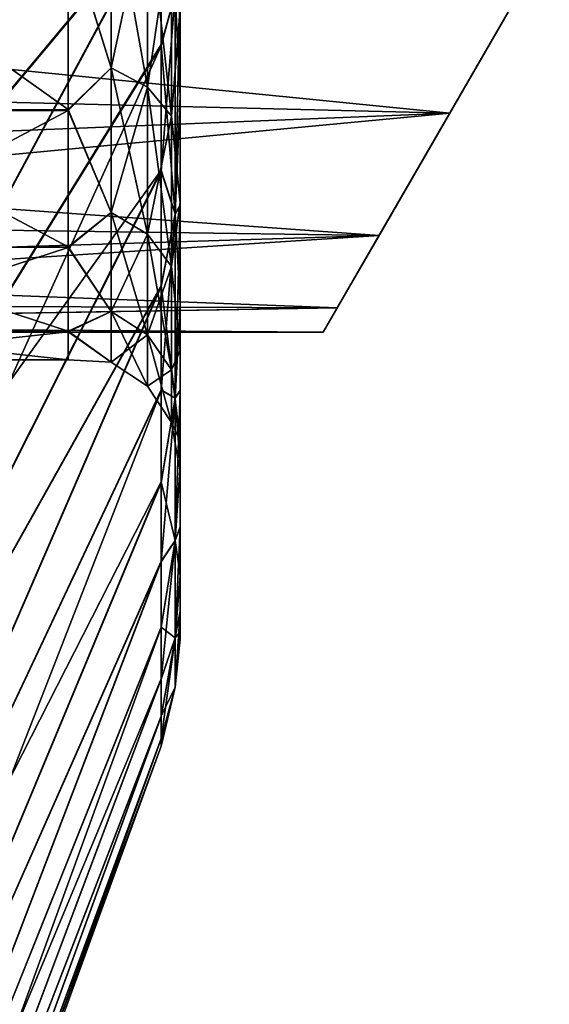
# Model space of a CAD drawing. Header units: metres. Extents: x -42 to 201, y -88 to 88.
# Tile 5 of 256: x -32.23 to -27.5, y -19.02 to -10.21. Entities that reach past the tile are written whole.
import ezdxf

# ---------------------------------------------------------------- set-up
doc = ezdxf.new("R2010")
doc.units = ezdxf.units.M
doc.layers.add('solid_500770', color=7, linetype='CONTINUOUS')

msp = doc.modelspace()

# ---------------------------------------------------------------- linework, layer by layer
at = {"layer": 'solid_500770'}
for points in [[(-36.00507, -11.668143, -28.225439), (-30.968861, -5.167264, -15.88599), (-30.968861, -6.558932, -15.36378)], [(-36.00507, -11.668143, -28.225439), (-36.00507, -7.884722, -29.506813), (-30.968861, -5.167264, -15.88599)], [(-36.00507, -11.668318, 28.225367), (-30.968861, -6.571367, 15.358464), (-30.968859, -5.178899, 15.882199)], [(-36.00507, -7.884771, 29.5068), (-36.00507, -11.668318, 28.225367), (-30.968859, -5.178899, 15.882199)], [(-36.00507, -11.668143, -28.225439), (-30.968861, -6.558932, -15.36378), (-30.968861, -7.913036, -14.712212)], [(-36.00507, -15.257103, 26.458302), (-30.968861, -7.925456, 14.705525), (-30.968861, -6.571367, 15.358464)], [(-36.00507, -11.668318, 28.225367), (-36.00507, -15.257103, 26.458302), (-30.968861, -6.571367, 15.358464)], [(-36.00507, -15.256721, -26.458523), (-30.968861, -7.913036, -14.712212), (-30.968861, -9.213283, -13.934875)], [(-36.00507, -15.256721, -26.458523), (-36.00507, -11.668143, -28.225439), (-30.968861, -7.913036, -14.712212)], [(-36.00507, -15.257103, 26.458302), (-30.968861, -9.22503, 13.9271), (-30.968861, -7.925456, 14.705525)], [(-30.799999, -8.174271, 11.67235), (-30.799999, -10.899161, 11.366395), (-30.799999, -11.871293, 10.346843)], [(-30.799999, -10.101777, 10.048285), (-30.799999, -8.174271, 11.67235), (-30.799999, -11.871293, 10.346843)], [(-30.799999, -8.174271, 11.67235), (-30.799999, -9.838602, 12.29593), (-30.799999, -10.899161, 11.366395)], [(-30.799999, -8.185079, -11.664773), (-30.799999, -10.890198, -11.374984), (-30.799999, -9.828763, -12.303782)], [(-30.799999, -8.185079, -11.664773), (-30.799999, -10.113091, -10.036902), (-30.799999, -10.890198, -11.374984)], [(-31.417316, -10.634474, -8.030782), (-31.417316, -8.977749, -9.848122), (-31.799999, -9.405483, -9.332705)], [(-31.417316, -8.977749, 9.848122), (-31.417316, -10.634474, 8.030782), (-31.799999, -9.394889, 9.34337)], [(-31.092615, -9.123976, -10.008524), (-31.417316, -8.977749, -9.848122), (-31.417316, -10.634474, -8.030782)], [(-31.092615, -10.807684, 8.161584), (-31.417316, -10.634474, 8.030782), (-31.417316, -8.977749, 9.848122)], [(-31.092615, -9.123976, 10.008524), (-31.092615, -10.807684, 8.161584), (-31.417316, -8.977749, 9.848122)], [(-31.092615, -10.807684, -8.161584), (-31.092615, -9.123976, -10.008524), (-31.417316, -10.634474, -8.030782)], [(-30.87582, -9.34284, -10.248607), (-31.092615, -9.123976, -10.008524), (-31.092615, -10.807684, -8.161584)], [(-30.87582, -11.066936, 8.357363), (-31.092615, -10.807684, 8.161584), (-31.092615, -9.123976, 10.008524)], [(-30.87582, -9.34284, 10.248607), (-30.87582, -11.066936, 8.357363), (-31.092615, -9.123976, 10.008524)], [(-36.00507, -18.579107, -24.24124), (-30.968861, -9.213283, -13.934875), (-30.968861, -10.427375, -13.051252)], [(-36.00507, -18.579107, -24.24124), (-36.00507, -15.256721, -26.458523), (-30.968861, -9.213283, -13.934875)], [(-36.00507, -18.57954, 24.240908), (-30.968861, -10.43828, 13.042531), (-30.968861, -9.22503, 13.9271)], [(-36.00507, -15.257103, 26.458302), (-36.00507, -18.57954, 24.240908), (-30.968861, -9.22503, 13.9271)], [(-30.842539, -9.97101, -12.810754), (-30.968861, -10.427375, -13.051252), (-30.968861, -9.213283, -13.934875)], [(-30.842539, -9.97101, 12.810754), (-30.968861, -9.22503, 13.9271), (-30.968861, -10.43828, 13.042531)], [(-31.799999, -11.007472, 7.375504), (-34.099998, -11.017245, 7.360853), (-34.099998, -9.369074, 9.369074)], [(-31.799999, -9.394889, 9.34337), (-31.799999, -11.007472, 7.375504), (-34.099998, -9.369074, 9.369074)], [(-31.799999, -9.405483, -9.332705), (-34.099998, -9.369074, -9.369074), (-34.099998, -11.017245, -7.360853)], [(-31.799999, -11.016594, -7.361872), (-31.799999, -9.405483, -9.332705), (-34.099998, -11.017245, -7.360853)], [(-31.417316, -10.634474, 8.030782), (-31.799999, -11.007472, 7.375504), (-31.799999, -9.394889, 9.34337)], [(-31.417316, -10.634474, -8.030782), (-31.799999, -9.405483, -9.332705), (-31.799999, -11.016594, -7.361872)], [(-30.87582, -11.066936, -8.357363), (-30.87582, -9.34284, -10.248607), (-31.092615, -10.807684, -8.161584)], [(-30.87582, -9.34284, 10.248607), (-30.799999, -10.101777, 10.048285), (-30.87582, -11.066936, 8.357363)], [(-30.87582, -11.066936, -8.357363), (-30.799999, -10.113091, -10.036902), (-30.87582, -9.34284, -10.248607)], [(-27.5, -9.5, -8.87412), (-28.389811, -11.041198, -6.863026), (-38.549999, -10.025398, -8.275953)], [(-27.5, -9.5, 8.87412), (-38.549999, -10.026661, 8.274423), (-38.549999, -10.792046, 7.247879)], [(-28.389811, -11.041198, 6.863026), (-27.5, -9.5, 8.87412), (-38.549999, -10.792046, 7.247879)], [(-29.520725, -13, 0), (-27.5, -9.5, 8.87412), (-29.396376, -12.784617, 2.356051)], [(-29.396376, -12.784617, -2.356051), (-27.5, -9.5, 8.87412), (-29.520725, -13, 0)], [(-29.396376, -12.784617, 2.356051), (-27.5, -9.5, 8.87412), (-29.021111, -12.13464, 4.663838)], [(-29.021111, -12.13464, -4.663838), (-27.5, -9.5, 8.87412), (-29.396376, -12.784617, -2.356051)], [(-29.021111, -12.13464, 4.663838), (-27.5, -9.5, 8.87412), (-28.389811, -11.041198, 6.863026)], [(-28.389811, -11.041198, -6.863026), (-27.5, -9.5, 8.87412), (-29.021111, -12.13464, -4.663838)], [(-27.5, -9.5, -8.87412), (-27.5, -9.5, 8.87412), (-28.389811, -11.041198, -6.863026)], [(-30.842539, -9.97101, -12.810754), (-30.799999, -9.828763, -12.303782), (-30.799999, -10.890198, -11.374984)], [(-30.842539, -11.9436, 10.994858), (-30.799999, -10.899161, 11.366395), (-30.799999, -9.838602, 12.29593)], [(-30.842539, -9.97101, 12.810754), (-30.842539, -11.9436, 10.994858), (-30.799999, -9.838602, 12.29593)], [(-28.389811, -11.041198, -6.863026), (-38.549999, -10.790947, -7.249515), (-38.549999, -10.025398, -8.275953)], [(-30.842539, -9.97101, 12.810754), (-30.968861, -10.43828, 13.042531), (-30.968861, -11.562903, 12.056724)], [(-30.842539, -9.97101, 12.810754), (-30.968861, -11.562903, 12.056724), (-30.842539, -11.9436, 10.994858)], [(-30.842539, -11.9436, -10.994858), (-30.968861, -10.427375, -13.051252), (-30.842539, -9.97101, -12.810754)], [(-30.842539, -11.9436, -10.994858), (-30.842539, -9.97101, -12.810754), (-30.799999, -10.890198, -11.374984)], [(-30.87582, -11.066936, 8.357363), (-30.799999, -10.101777, 10.048285), (-30.799999, -11.836585, 7.932166)], [(-30.87582, -11.066936, -8.357363), (-30.799999, -11.846321, -7.917637), (-30.799999, -10.113091, -10.036902)], [(-30.799999, -10.101777, 10.048285), (-30.799999, -12.747987, 9.245143), (-30.799999, -13.525668, 8.064413)], [(-30.799999, -11.836585, 7.932166), (-30.799999, -10.101777, 10.048285), (-30.799999, -13.525668, 8.064413)], [(-30.799999, -10.101777, 10.048285), (-30.799999, -11.871293, 10.346843), (-30.799999, -12.747987, 9.245143)], [(-30.799999, -10.113091, -10.036902), (-30.799999, -11.863144, -10.356191), (-30.799999, -10.890198, -11.374984)], [(-30.799999, -10.113091, -10.036902), (-30.799999, -12.740687, -9.255201), (-30.799999, -11.863144, -10.356191)], [(-30.799999, -10.113091, -10.036902), (-30.799999, -11.846321, -7.917637), (-30.799999, -12.740687, -9.255201)], [(-36.00507, -18.579107, -24.24124), (-30.968861, -10.427375, -13.051252), (-30.968861, -11.552954, -12.066258)], [(-36.00507, -21.588528, 21.604548), (-30.968861, -11.562903, 12.056724), (-30.968861, -10.43828, 13.042531)], [(-36.00507, -18.57954, 24.240908), (-36.00507, -21.588528, 21.604548), (-30.968861, -10.43828, 13.042531)], [(-30.842539, -11.9436, -10.994858), (-30.968861, -11.552954, -12.066258), (-30.968861, -10.427375, -13.051252)], [(-31.417316, -11.929054, -5.939963), (-31.417316, -10.634474, -8.030782), (-31.799999, -11.016594, -7.361872)], [(-31.417316, -10.634474, 8.030782), (-31.417316, -11.929054, 5.939963), (-31.799999, -11.007472, 7.375504)], [(-31.092615, -10.807684, -8.161584), (-31.417316, -10.634474, -8.030782), (-31.417316, -11.929054, -5.939963)], [(-31.092615, -12.123349, 6.036711), (-31.417316, -11.929054, 5.939963), (-31.417316, -10.634474, 8.030782)], [(-31.092615, -10.807684, 8.161584), (-31.092615, -12.123349, 6.036711), (-31.417316, -10.634474, 8.030782)], [(-28.389811, -11.041198, -6.863026), (-38.549999, -11.451883, -6.15259), (-38.549999, -10.790947, -7.249515)], [(-28.389811, -11.041198, 6.863026), (-38.549999, -10.792046, 7.247879), (-38.549999, -11.452818, 6.15085)], [(-31.092615, -12.123349, -6.036711), (-31.092615, -10.807684, -8.161584), (-31.417316, -11.929054, -5.939963)], [(-30.87582, -11.066936, -8.357363), (-31.092615, -10.807684, -8.161584), (-31.092615, -12.123349, -6.036711)], [(-30.87582, -12.414163, 6.181519), (-31.092615, -12.123349, 6.036711), (-31.092615, -10.807684, 8.161584)], [(-30.87582, -11.066936, 8.357363), (-30.87582, -12.414163, 6.181519), (-31.092615, -10.807684, 8.161584)], [(-30.842539, -11.9436, -10.994858), (-30.799999, -10.890198, -11.374984), (-30.799999, -11.863144, -10.356191)], [(-30.842539, -11.9436, 10.994858), (-30.799999, -11.871293, 10.346843), (-30.799999, -10.899161, 11.366395)], [(-31.799999, -11.007472, 7.375504), (-31.799999, -12.236731, 5.081822), (-34.099998, -11.017245, 7.360853)], [(-31.417316, -11.929054, 5.939963), (-31.799999, -12.236731, 5.081822), (-31.799999, -11.007472, 7.375504)], [(-28.389811, -11.041198, -6.863026), (-29.021111, -12.13464, -4.663838), (-38.549999, -11.451883, -6.15259)], [(-28.389811, -11.041198, 6.863026), (-38.549999, -11.452818, 6.15085), (-38.549999, -12.002521, 4.993947)], [(-29.021111, -12.13464, 4.663838), (-28.389811, -11.041198, 6.863026), (-38.549999, -12.002521, 4.993947)], [(-31.799999, -11.016594, -7.361872), (-34.099998, -11.017245, -7.360853), (-34.099998, -12.241106, -5.071085)], [(-31.799999, -12.243098, -5.066462), (-31.799999, -11.016594, -7.361872), (-34.099998, -12.241106, -5.071085)], [(-31.799999, -12.236731, 5.081822), (-34.099998, -12.241106, 5.071085), (-34.099998, -11.017245, 7.360853)], [(-31.417316, -11.929054, -5.939963), (-31.799999, -11.016594, -7.361872), (-31.799999, -12.243098, -5.066462)], [(-30.87582, -12.414163, -6.181519), (-30.87582, -11.066936, -8.357363), (-31.092615, -12.123349, -6.036711)], [(-30.87582, -11.066936, 8.357363), (-30.799999, -11.836585, 7.932166), (-30.87582, -12.414163, 6.181519)], [(-30.87582, -12.414163, -6.181519), (-30.799999, -11.846321, -7.917637), (-30.87582, -11.066936, -8.357363)], [(-29.021111, -12.13464, -4.663838), (-38.549999, -12.001758, -4.995779), (-38.549999, -11.451883, -6.15259)], [(-36.00507, -21.588034, -21.60504), (-30.968861, -11.552954, -12.066258), (-30.968861, -12.584785, -10.985832)], [(-36.00507, -21.588034, -21.60504), (-36.00507, -18.579107, -24.24124), (-30.968861, -11.552954, -12.066258)], [(-36.00507, -21.588528, 21.604548), (-30.968861, -12.593837, 10.975454), (-30.968861, -11.562903, 12.056724)], [(-30.842539, -11.9436, -10.994858), (-30.968861, -12.584785, -10.985832), (-30.968861, -11.552954, -12.066258)], [(-30.842539, -11.9436, 10.994858), (-30.968861, -11.562903, 12.056724), (-30.968861, -12.593837, 10.975454)], [(-30.87582, -12.414163, 6.181519), (-30.799999, -11.836585, 7.932166), (-30.799999, -13.160014, 5.465111)], [(-30.87582, -12.414163, -6.181519), (-30.799999, -13.166804, -5.448745), (-30.799999, -11.846321, -7.917637)], [(-30.842539, -11.9436, -10.994858), (-30.799999, -11.863144, -10.356191), (-30.799999, -12.740687, -9.255201)], [(-30.842539, -13.590399, 8.87905), (-30.799999, -12.747987, 9.245143), (-30.799999, -11.871293, 10.346843)], [(-30.842539, -11.9436, 10.994858), (-30.842539, -13.590399, 8.87905), (-30.799999, -11.871293, 10.346843)], [(-30.799999, -11.836585, 7.932166), (-30.799999, -14.193138, 6.821838), (-30.799999, -14.747959, 5.520871)], [(-30.799999, -13.160014, 5.465111), (-30.799999, -11.836585, 7.932166), (-30.799999, -14.747959, 5.520871)], [(-30.799999, -11.836585, 7.932166), (-30.799999, -13.525668, 8.064413), (-30.799999, -14.193138, 6.821838)], [(-30.799999, -11.846321, -7.917637), (-30.799999, -13.519283, -8.075116), (-30.799999, -12.740687, -9.255201)], [(-30.799999, -11.846321, -7.917637), (-30.799999, -14.187728, -6.833081), (-30.799999, -13.519283, -8.075116)], [(-30.799999, -11.846321, -7.917637), (-30.799999, -13.166804, -5.448745), (-30.799999, -14.187728, -6.833081)], [(-31.417316, -12.817405, -3.646866), (-31.417316, -11.929054, -5.939963), (-31.799999, -12.243098, -5.066462)], [(-31.417316, -11.929054, 5.939963), (-31.417316, -12.817405, 3.646866), (-31.799999, -12.236731, 5.081822)], [(-31.092615, -12.123349, -6.036711), (-31.417316, -11.929054, -5.939963), (-31.417316, -12.817405, -3.646866)], [(-31.092615, -13.026169, 3.706265), (-31.417316, -12.817405, 3.646866), (-31.417316, -11.929054, 5.939963)], [(-31.092615, -12.123349, 6.036711), (-31.092615, -13.026169, 3.706265), (-31.417316, -11.929054, 5.939963)], [(-30.842539, -11.9436, 10.994858), (-30.968861, -12.593837, 10.975454), (-30.968861, -13.524467, 9.805821)], [(-30.842539, -11.9436, 10.994858), (-30.968861, -13.524467, 9.805821), (-30.842539, -13.590399, 8.87905)], [(-30.842539, -13.590399, -8.87905), (-30.968861, -12.584785, -10.985832), (-30.842539, -11.9436, -10.994858)], [(-30.842539, -13.590399, -8.87905), (-30.842539, -11.9436, -10.994858), (-30.799999, -12.740687, -9.255201)], [(-29.021111, -12.13464, -4.663838), (-38.549999, -12.435238, -3.7901), (-38.549999, -12.001758, -4.995779)], [(-29.021111, -12.13464, 4.663838), (-38.549999, -12.002521, 4.993947), (-38.549999, -12.435818, 3.788197)], [(-29.021111, -12.13464, -4.663838), (-29.396376, -12.784617, -2.356051), (-38.549999, -12.435238, -3.7901)], [(-29.021111, -12.13464, 4.663838), (-38.549999, -12.435818, 3.788197), (-38.549999, -12.748311, 2.545695)], [(-29.396376, -12.784617, 2.356051), (-29.021111, -12.13464, 4.663838), (-38.549999, -12.748311, 2.545695)], [(-31.092615, -13.026169, -3.706265), (-31.092615, -12.123349, -6.036711), (-31.417316, -12.817405, -3.646866)], [(-30.87582, -12.414163, -6.181519), (-31.092615, -12.123349, -6.036711), (-31.092615, -13.026169, -3.706265)], [(-30.87582, -13.338639, 3.79517), (-31.092615, -13.026169, 3.706265), (-31.092615, -12.123349, 6.036711)], [(-30.87582, -12.414163, 6.181519), (-30.87582, -13.338639, 3.79517), (-31.092615, -12.123349, 6.036711)], [(-31.799999, -12.236731, 5.081822), (-31.799999, -12.993522, 2.594397), (-34.099998, -12.241106, 5.071085)], [(-31.799999, -12.993522, 2.594397), (-34.099998, -12.995367, 2.584554), (-34.099998, -12.241106, 5.071085)], [(-31.799999, -12.243098, -5.066462), (-34.099998, -12.241106, -5.071085), (-34.099998, -12.995367, -2.584554)], [(-31.799999, -12.996764, -2.578106), (-31.799999, -12.243098, -5.066462), (-34.099998, -12.995367, -2.584554)], [(-31.417316, -12.817405, 3.646866), (-31.799999, -12.993522, 2.594397), (-31.799999, -12.236731, 5.081822)], [(-31.417316, -12.817405, -3.646866), (-31.799999, -12.243098, -5.066462), (-31.799999, -12.996764, -2.578106)], [(-30.87582, -13.338639, -3.79517), (-30.87582, -12.414163, -6.181519), (-31.092615, -13.026169, -3.706265)], [(-30.87582, -12.414163, 6.181519), (-30.799999, -13.160014, 5.465111), (-30.87582, -13.338639, 3.79517)], [(-30.87582, -13.338639, -3.79517), (-30.799999, -13.166804, -5.448745), (-30.87582, -12.414163, -6.181519)], [(-29.396376, -12.784617, -2.356051), (-38.549999, -12.747921, -2.547647), (-38.549999, -12.435238, -3.7901)], [(-36.00507, -24.222845, -18.603085), (-30.968861, -12.584785, -10.985832), (-30.968861, -13.516358, -9.816995)], [(-36.00507, -24.222845, -18.603085), (-36.00507, -21.588034, -21.60504), (-30.968861, -12.584785, -10.985832)], [(-36.00507, -24.22332, 18.602465), (-30.968861, -13.524467, 9.805821), (-30.968861, -12.593837, 10.975454)], [(-36.00507, -21.588528, 21.604548), (-36.00507, -24.22332, 18.602465), (-30.968861, -12.593837, 10.975454)], [(-30.842539, -13.590399, -8.87905), (-30.968861, -13.516358, -9.816995), (-30.968861, -12.584785, -10.985832)], [(-29.396376, -12.784617, -2.356051), (-38.549999, -12.936779, -1.280523), (-38.549999, -12.747921, -2.547647)], [(-29.396376, -12.784617, 2.356051), (-38.549999, -12.748311, 2.545695), (-38.549999, -12.936975, 1.278544)], [(-30.842539, -13.590399, -8.87905), (-30.799999, -12.740687, -9.255201), (-30.799999, -13.519283, -8.075116)], [(-30.842539, -13.590399, 8.87905), (-30.799999, -13.525668, 8.064413), (-30.799999, -12.747987, 9.245143)], [(-29.396376, -12.784617, -2.356051), (-29.520725, -13, 0), (-38.549999, -12.936779, -1.280523)], [(-29.520725, -13, 0), (-29.396376, -12.784617, 2.356051), (-38.549999, -12.936975, 1.278544)], [(-31.417316, -13.269274, -1.229579), (-31.417316, -12.817405, -3.646866), (-31.799999, -12.996764, -2.578106)], [(-31.417316, -12.817405, 3.646866), (-31.417316, -13.269274, 1.229579), (-31.799999, -12.993522, 2.594397)], [(-31.092615, -13.026169, -3.706265), (-31.417316, -12.817405, -3.646866), (-31.417316, -13.269274, -1.229579)], [(-31.092615, -13.485398, 1.249606), (-31.417316, -13.269274, 1.229579), (-31.417316, -12.817405, 3.646866)], [(-31.092615, -13.026169, 3.706265), (-31.092615, -13.485398, 1.249606), (-31.417316, -12.817405, 3.646866)], [(-29.520725, -13, 0), (-38.549999, -13, -0.000994), (-38.549999, -12.936779, -1.280523)], [(-29.520725, -13, 0), (-38.549999, -12.936975, 1.278544), (-38.549999, -13, -0.000994)], [(-31.799999, -12.993522, 2.594397), (-31.799999, -13.249997, 0.008302), (-34.099998, -12.995367, 2.584554)], [(-31.799999, -13.249997, 0.008302), (-34.099998, -13.25), (-34.099998, -12.995367, 2.584554)], [(-31.799999, -12.996764, -2.578106), (-34.099998, -12.995367, -2.584554), (-34.099998, -13.25)], [(-31.799999, -13.249997, 0.008302), (-31.799999, -12.996764, -2.578106), (-34.099998, -13.25)], [(-31.417316, -13.269274, 1.229579), (-31.799999, -13.249997, 0.008302), (-31.799999, -12.993522, 2.594397)], [(-31.417316, -13.269274, -1.229579), (-31.799999, -12.996764, -2.578106), (-31.799999, -13.249997, 0.008302)], [(-31.092615, -13.485398, -1.249606), (-31.092615, -13.026169, -3.706265), (-31.417316, -13.269274, -1.229579)], [(-30.87582, -13.338639, -3.79517), (-31.092615, -13.026169, -3.706265), (-31.092615, -13.485398, -1.249606)], [(-30.87582, -13.808884, 1.279582), (-31.092615, -13.485398, 1.249606), (-31.092615, -13.026169, 3.706265)], [(-30.87582, -13.338639, 3.79517), (-30.87582, -13.808884, 1.279582), (-31.092615, -13.026169, 3.706265)], [(-30.87582, -13.338639, 3.79517), (-30.799999, -13.160014, 5.465111), (-30.799999, -13.974235, 2.789345)], [(-30.87582, -13.338639, -3.79517), (-30.799999, -13.977687, -2.771996), (-30.799999, -13.166804, -5.448745)], [(-30.799999, -13.160014, 5.465111), (-30.799999, -15.182591, 4.179728), (-30.799999, -15.496267, 2.802017)], [(-30.799999, -13.974235, 2.789345), (-30.799999, -13.160014, 5.465111), (-30.799999, -15.496267, 2.802017)], [(-30.799999, -13.160014, 5.465111), (-30.799999, -14.747959, 5.520871), (-30.799999, -15.182591, 4.179728)], [(-30.799999, -13.166804, -5.448745), (-30.799999, -14.743586, -5.532539), (-30.799999, -14.187728, -6.833081)], [(-30.799999, -13.166804, -5.448745), (-30.799999, -15.179283, -4.191729), (-30.799999, -14.743586, -5.532539)], [(-30.799999, -13.166804, -5.448745), (-30.799999, -13.977687, -2.771996), (-30.799999, -15.179283, -4.191729)], [(-31.417316, -13.269274, 1.229579), (-31.417316, -13.269274, -1.229579), (-31.799999, -13.249997, 0.008302)], [(-31.092615, -13.485398, -1.249606), (-31.417316, -13.269274, -1.229579), (-31.417316, -13.269274, 1.229579)], [(-31.092615, -13.485398, 1.249606), (-31.092615, -13.485398, -1.249606), (-31.417316, -13.269274, 1.229579)], [(-30.87582, -13.808884, -1.279582), (-30.87582, -13.338639, -3.79517), (-31.092615, -13.485398, -1.249606)], [(-30.87582, -13.338639, 3.79517), (-30.799999, -13.974235, 2.789345), (-30.87582, -13.808884, 1.279582)], [(-30.87582, -13.808884, -1.279582), (-30.799999, -13.977687, -2.771996), (-30.87582, -13.338639, -3.79517)], [(-36.00507, -24.222845, -18.603085), (-30.968861, -13.516358, -9.816995), (-30.968861, -14.341394, -8.566782)], [(-36.00507, -26.446726, 15.277161), (-30.968861, -14.34849, 8.554891), (-30.968861, -13.524467, 9.805821)], [(-36.00507, -24.22332, 18.602465), (-36.00507, -26.446726, 15.277161), (-30.968861, -13.524467, 9.805821)], [(-30.87582, -13.808884, -1.279582), (-31.092615, -13.485398, -1.249606), (-31.092615, -13.485398, 1.249606)], [(-30.87582, -13.808884, 1.279582), (-30.87582, -13.808884, -1.279582), (-31.092615, -13.485398, 1.249606)], [(-30.842539, -13.590399, -8.87905), (-30.968861, -14.341394, -8.566782), (-30.968861, -13.516358, -9.816995)], [(-30.842539, -13.590399, 8.87905), (-30.968861, -13.524467, 9.805821), (-30.968861, -14.34849, 8.554891)], [(-30.842539, -13.590399, -8.87905), (-30.799999, -13.519283, -8.075116), (-30.799999, -14.187728, -6.833081)], [(-30.842539, -14.866487, 6.521046), (-30.799999, -14.193138, 6.821838), (-30.799999, -13.525668, 8.064413)], [(-30.842539, -13.590399, 8.87905), (-30.842539, -14.866487, 6.521046), (-30.799999, -13.525668, 8.064413)], [(-30.842539, -13.590399, 8.87905), (-30.968861, -14.34849, 8.554891), (-30.968861, -15.057251, 7.234951)], [(-30.842539, -13.590399, 8.87905), (-30.968861, -15.057251, 7.234951), (-30.842539, -14.866487, 6.521046)], [(-30.842539, -14.866487, -6.521046), (-30.968861, -14.341394, -8.566782), (-30.842539, -13.590399, -8.87905)], [(-30.842539, -14.866487, -6.521046), (-30.842539, -13.590399, -8.87905), (-30.799999, -14.187728, -6.833081)], [(-30.87582, -13.808884, 1.279582), (-30.799999, -13.974235, 2.789345), (-30.799999, -14.249997, 0.008837)], [(-30.87582, -13.808884, -1.279582), (-30.799999, -14.249997, 0.008837), (-30.799999, -13.977687, -2.771996)], [(-30.87582, -13.808884, 1.279582), (-30.799999, -14.249997, 0.008837), (-30.87582, -13.808884, -1.279582)], [(-30.799999, -13.974235, 2.789345), (-30.799999, -15.496267, 2.802017), (-30.799999, -15.684605, 1.404275)], [(-30.799999, -14.249997, 0.008837), (-30.799999, -13.974235, 2.789345), (-30.799999, -15.684605, 1.404275)], [(-30.799999, -13.977687, -2.771996), (-30.799999, -15.494049, -2.814257), (-30.799999, -15.179283, -4.191729)], [(-30.799999, -13.977687, -2.771996), (-30.799999, -15.683492, -1.416663), (-30.799999, -15.494049, -2.814257)], [(-30.799999, -13.977687, -2.771996), (-30.799999, -14.249997, 0.008837), (-30.799999, -15.683492, -1.416663)], [(-30.842539, -14.866487, -6.521046), (-30.799999, -14.187728, -6.833081), (-30.799999, -14.743586, -5.532539)], [(-30.842539, -14.866487, 6.521046), (-30.799999, -14.747959, 5.520871), (-30.799999, -14.193138, 6.821838)], [(-30.799999, -14.249997, 0.008837), (-30.799999, -15.747591, -0.00622), (-30.799999, -15.683492, -1.416663)], [(-30.799999, -14.249997, 0.008837), (-30.799999, -15.684605, 1.404275), (-30.799999, -15.747591, -0.00622)], [(-36.00507, -26.446287, -15.277919), (-30.968861, -14.341394, -8.566782), (-30.968861, -15.05124, -7.247448)], [(-36.00507, -26.446287, -15.277919), (-36.00507, -24.222845, -18.603085), (-30.968861, -14.341394, -8.566782)], [(-36.00507, -26.446726, 15.277161), (-30.968861, -15.057251, 7.234951), (-30.968861, -14.34849, 8.554891)], [(-30.842539, -14.866487, -6.521046), (-30.968861, -15.05124, -7.247448), (-30.968861, -14.341394, -8.566782)], [(-30.842539, -14.866487, -6.521046), (-30.799999, -14.743586, -5.532539), (-30.799999, -15.179283, -4.191729)], [(-30.842539, -15.737056, 3.985164), (-30.799999, -15.182591, 4.179728), (-30.799999, -14.747959, 5.520871)], [(-30.842539, -14.866487, 6.521046), (-30.842539, -15.737056, 3.985164), (-30.799999, -14.747959, 5.520871)], [(-30.842539, -14.866487, 6.521046), (-30.968861, -15.057251, 7.234951), (-30.968861, -15.644835, 5.857001)], [(-30.842539, -14.866487, 6.521046), (-30.968861, -15.644835, 5.857001), (-30.968861, -16.10647, 4.432487)], [(-30.842539, -14.866487, 6.521046), (-30.968861, -16.10647, 4.432487), (-30.842539, -15.737056, 3.985164)], [(-30.842539, -14.866487, -6.521046), (-30.968861, -15.639972, -5.869975), (-30.968861, -15.05124, -7.247448)], [(-30.842539, -15.737056, -3.985164), (-30.968861, -15.639972, -5.869975), (-30.842539, -14.866487, -6.521046)], [(-30.842539, -15.737056, -3.985164), (-30.842539, -14.866487, -6.521046), (-30.799999, -15.179283, -4.191729)], [(-36.00507, -28.214136, -11.695446), (-30.968861, -15.05124, -7.247448), (-30.968861, -15.639972, -5.869975)], [(-36.00507, -28.214136, -11.695446), (-36.00507, -26.446287, -15.277919), (-30.968861, -15.05124, -7.247448)], [(-36.00507, -28.214495, 11.694581), (-30.968861, -15.644835, 5.857001), (-30.968861, -15.057251, 7.234951)], [(-36.00507, -26.446726, 15.277161), (-36.00507, -28.214495, 11.694581), (-30.968861, -15.057251, 7.234951)], [(-30.842539, -15.737056, -3.985164), (-30.799999, -15.179283, -4.191729), (-30.799999, -15.494049, -2.814257)], [(-30.842539, -15.737056, 3.985164), (-30.799999, -15.496267, 2.802017), (-30.799999, -15.182591, 4.179728)], [(-30.842539, -15.737056, -3.985164), (-30.799999, -15.494049, -2.814257), (-30.799999, -15.683492, -1.416663)], [(-30.842539, -16.17836, 1.340577), (-30.799999, -15.684605, 1.404275), (-30.799999, -15.496267, 2.802017)], [(-30.842539, -15.737056, 3.985164), (-30.842539, -16.17836, 1.340577), (-30.799999, -15.496267, 2.802017)], [(-36.00507, -28.214136, -11.695446), (-30.968861, -15.639972, -5.869975), (-30.968861, -16.102791, -4.445836)], [(-36.00507, -29.500603, 7.907929), (-30.968861, -16.10647, 4.432487), (-30.968861, -15.644835, 5.857001)], [(-36.00507, -28.214495, 11.694581), (-36.00507, -29.500603, 7.907929), (-30.968861, -15.644835, 5.857001)], [(-30.842539, -15.737056, -3.985164), (-30.968861, -16.102791, -4.445836), (-30.968861, -15.639972, -5.869975)], [(-30.842539, -15.737056, 3.985164), (-30.968861, -16.10647, 4.432487), (-30.968861, -16.438612, 2.972771)], [(-30.842539, -15.737056, 3.985164), (-30.968861, -16.438612, 2.972771), (-30.968861, -16.638762, 1.488944)], [(-30.842539, -15.737056, 3.985164), (-30.968861, -16.638762, 1.488944), (-30.842539, -16.17836, 1.340577)], [(-30.842539, -15.737056, -3.985164), (-30.968861, -16.436144, -2.986389), (-30.968861, -16.102791, -4.445836)], [(-30.842539, -16.17836, -1.340577), (-30.968861, -16.436144, -2.986389), (-30.842539, -15.737056, -3.985164)], [(-30.842539, -16.17836, -1.340577), (-30.799999, -15.683492, -1.416663), (-30.799999, -15.747591, -0.00622)], [(-30.842539, -16.17836, -1.340577), (-30.842539, -15.737056, -3.985164), (-30.799999, -15.683492, -1.416663)], [(-30.842539, -16.17836, 1.340577), (-30.799999, -15.747591, -0.00622), (-30.799999, -15.684605, 1.404275)], [(-30.842539, -16.17836, 1.340577), (-30.842539, -16.17836, -1.340577), (-30.799999, -15.747591, -0.00622)], [(-36.00507, -29.500349, -7.908879), (-30.968861, -16.102791, -4.445836), (-30.968861, -16.436144, -2.986389)], [(-36.00507, -29.500349, -7.908879), (-36.00507, -28.214136, -11.695446), (-30.968861, -16.102791, -4.445836)], [(-36.00507, -29.500603, 7.907929), (-30.968861, -16.438612, 2.972771), (-30.968861, -16.10647, 4.432487)], [(-30.842539, -16.17836, 1.340577), (-30.968861, -16.638762, 1.488944), (-30.968861, -16.705248, -0.006922)], [(-30.842539, -16.17836, -1.340577), (-30.968861, -16.705248, -0.006922), (-30.968861, -16.637522, -1.502729)], [(-30.842539, -16.17836, 1.340577), (-30.968861, -16.705248, -0.006922), (-30.842539, -16.17836, -1.340577)], [(-30.842539, -16.17836, -1.340577), (-30.968861, -16.637522, -1.502729), (-30.968861, -16.436144, -2.986389)], [(-36.00507, -30.280424, -3.989595), (-30.968861, -16.436144, -2.986389), (-30.968861, -16.637522, -1.502729)], [(-36.00507, -30.280424, -3.989595), (-36.00507, -29.500349, -7.908879), (-30.968861, -16.436144, -2.986389)], [(-36.00507, -30.280558, 3.988589), (-30.968861, -16.638762, 1.488944), (-30.968861, -16.438612, 2.972771)], [(-36.00507, -29.500603, 7.907929), (-36.00507, -30.280558, 3.988589), (-30.968861, -16.438612, 2.972771)], [(-36.00507, -30.280424, -3.989595), (-30.968861, -16.637522, -1.502729), (-30.968861, -16.705248, -0.006922)], [(-36.00507, -30.542118, -0.000509), (-30.968861, -16.705248, -0.006922), (-30.968861, -16.638762, 1.488944)], [(-36.00507, -30.280558, 3.988589), (-36.00507, -30.542118, -0.000509), (-30.968861, -16.638762, 1.488944)], [(-36.00507, -30.542118, -0.000509), (-36.00507, -30.280424, -3.989595), (-30.968861, -16.705248, -0.006922)]]:
    msp.add_3dface(points, dxfattribs=at)

doc.saveas('drawing.dxf')
